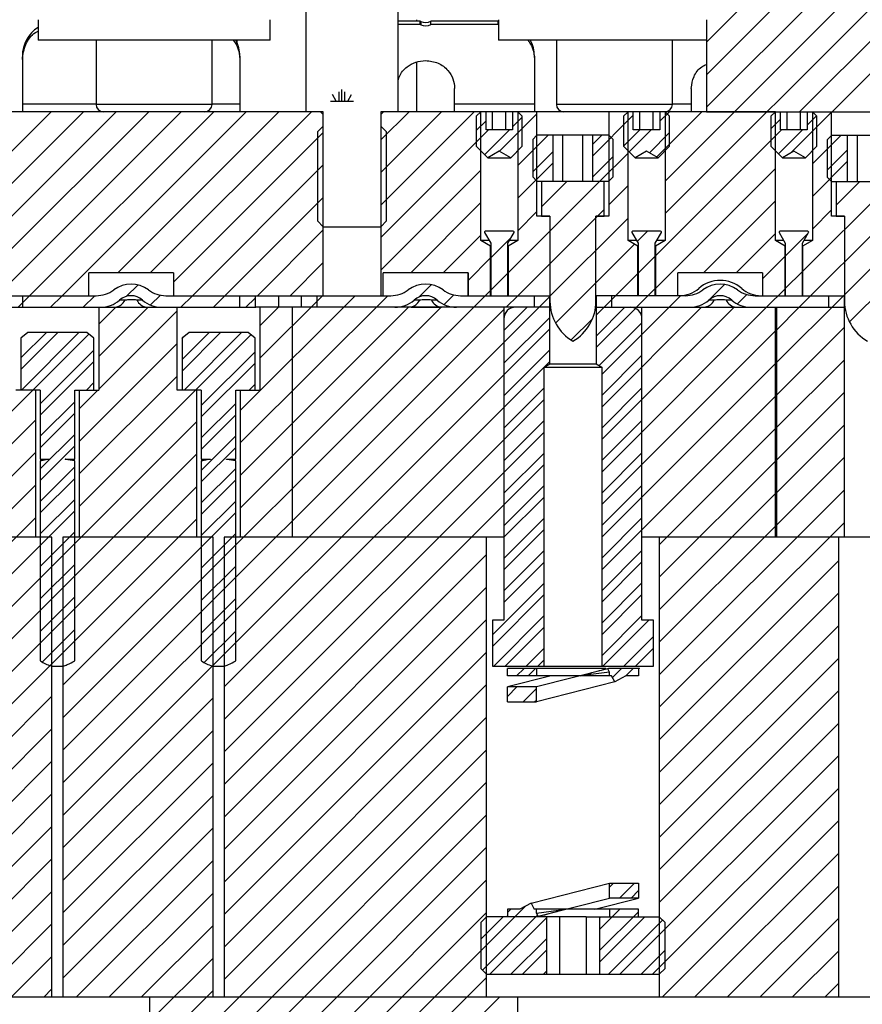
# Model space of a CAD drawing. Header units: inches. Extents: x 1694 to 2505, y -239 to -56.
# Tile 9 of 179: x 1742.01 to 1746.59, y -211.17 to -205.82. Entities that reach past the tile are written whole.
import ezdxf

# ---------------------------------------------------------------- set-up
doc = ezdxf.new("R2010")
doc.units = ezdxf.units.IN
doc.header["$LTSCALE"] = 0.5
doc.header["$MEASUREMENT"] = 0
doc.layers.add('SID-M-F', color=202, linetype='Continuous')
doc.layers.add('SID-M-S', color=105, linetype='Continuous')

msp = doc.modelspace()

# ---------------------------------------------------------------- linework, layer by layer
at = {"layer": 'SID-M-F', "linetype": 'Continuous'}
for p, q in [((1745.74158, -205.93933), (1747.58858, -204.09233)), ((1745.74158, -206.1161), (1747.58858, -204.2691)), ((1745.74158, -206.29288), (1747.58858, -204.44588)), ((1746.24779, -206.31701), (1747.97908, -204.58571)), ((1745.51708, -206.69416), (1747.58858, -204.62266)), ((1745.51708, -206.87093), (1747.58858, -204.79943)), ((1746.42456, -206.31701), (1747.97908, -204.76249)), ((1743.73092, -206.25893), (1743.71092, -206.22429)), ((1743.74655, -206.25893), (1743.74655, -206.20893)), ((1743.76217, -206.25893), (1743.76217, -206.19643)), ((1743.7778, -206.25893), (1743.7778, -206.20893)), ((1743.79342, -206.25893), (1743.81342, -206.22429)), ((1743.69967, -206.25893), (1743.82467, -206.25893)), ((1741.24658, -207.25235), (1742.18192, -206.31701)), ((1741.29571, -207.38), (1742.3587, -206.31701)), ((1741.47248, -207.38), (1742.53548, -206.31701)), ((1741.71225, -207.31701), (1742.71225, -206.31701)), ((1741.88903, -207.31701), (1742.88903, -206.31701)), ((1742.06581, -207.31701), (1743.06581, -206.31701)), ((1742.24258, -207.31701), (1743.24258, -206.31701)), ((1742.54436, -207.19201), (1743.41936, -206.31701)), ((1742.72114, -207.19201), (1743.59614, -206.31701)), ((1743.97283, -206.47064), (1744.12647, -206.31701)), ((1743.97283, -206.64742), (1744.30324, -206.31701)), ((1743.97283, -206.82419), (1744.48002, -206.31701)), ((1744.61853, -206.53205), (1744.82128, -206.3293)), ((1744.68875, -206.39933), (1744.74158, -206.3465)), ((1745.12484, -206.55607), (1745.34441, -206.3365)), ((1745.47171, -206.56275), (1745.71746, -206.31701)), ((1745.48875, -206.36893), (1745.54068, -206.31701)), ((1746.20254, -206.53903), (1746.42128, -206.32029)), ((1746.28875, -206.39032), (1746.33957, -206.3395)), ((1744.49158, -206.41972), (1744.54441, -206.36689)), ((1746.09158, -206.41071), (1746.14441, -206.35788)), ((1742.84658, -207.24334), (1743.66033, -206.42959)), ((1743.97283, -207.00097), (1744.55837, -206.41543)), ((1744.53758, -206.5505), (1744.67265, -206.41543)), ((1744.71708, -206.61027), (1744.88235, -206.44501)), ((1745.12484, -206.49357), (1745.1734, -206.44501)), ((1745.29158, -206.5036), (1745.37976, -206.41543)), ((1745.32238, -206.5353), (1745.44226, -206.41543)), ((1745.43209, -206.53987), (1745.54158, -206.43038)), ((1745.46408, -207.10071), (1746.14936, -206.41543)), ((1746.13307, -206.546), (1746.26364, -206.41543)), ((1746.31708, -206.60126), (1746.47134, -206.44701)), ((1744.79783, -206.6438), (1744.90833, -206.5333)), ((1745.12484, -206.67035), (1745.23533, -206.55985)), ((1745.16268, -206.69501), (1745.31608, -206.5416)), ((1746.26346, -207.18522), (1746.91608, -206.53259)), ((1746.39783, -206.63479), (1746.50833, -206.52429)), ((1742.94969, -207.31701), (1743.66033, -206.60636)), ((1744.71708, -206.78705), (1744.90833, -206.5958)), ((1746.31708, -206.77804), (1746.50833, -206.58679)), ((1743.97283, -207.17775), (1744.51608, -206.6345)), ((1745.46408, -207.27749), (1746.11608, -206.62549)), ((1744.66408, -207.1936), (1745.16068, -206.69701)), ((1744.84658, -206.83433), (1744.9839, -206.69701)), ((1745.21188, -206.82258), (1745.31608, -206.71838)), ((1746.44658, -206.82532), (1746.57489, -206.69701)), ((1743.12647, -207.31701), (1743.66033, -206.78314)), ((1744.13535, -207.19201), (1744.51608, -206.81127)), ((1745.72634, -207.19201), (1746.11608, -206.80226)), ((1744.71708, -206.96383), (1744.82128, -206.85963)), ((1744.71746, -207.31701), (1745.18658, -206.84788)), ((1746.24546, -207.38), (1746.78658, -206.83887)), ((1746.31708, -206.95482), (1746.42128, -206.85062)), ((1746.48522, -207.31701), (1746.91608, -206.88615)), ((1744.89158, -207.31966), (1745.31608, -206.89516)), ((1743.30324, -207.31701), (1743.66033, -206.95992)), ((1744.31213, -207.19201), (1744.51608, -206.98805)), ((1745.3649, -207.02312), (1745.42101, -206.96701)), ((1745.90312, -207.19201), (1746.11608, -206.97904)), ((1746.17008, -207.10182), (1746.2949, -206.977)), ((1744.57008, -207.11083), (1744.68259, -206.99832)), ((1744.92203, -207.46598), (1745.35091, -207.03711)), ((1746.51917, -207.45984), (1746.94519, -207.03381)), ((1745.37008, -207.19471), (1745.46308, -207.10171)), ((1743.48002, -207.31701), (1743.66033, -207.13669)), ((1744.44658, -207.23433), (1744.56908, -207.11183)), ((1746.04658, -207.22532), (1746.16971, -207.10219)), ((1744.57008, -207.2876), (1744.66308, -207.1946)), ((1745.14258, -207.42221), (1745.36908, -207.19571)), ((1746.17008, -207.27859), (1746.26308, -207.18559)), ((1742.59267, -207.32047), (1742.65416, -207.25898)), ((1744.179, -207.32514), (1744.24657, -207.25757)), ((1745.75562, -207.3395), (1745.83897, -207.25615)), ((1742.72253, -207.36739), (1742.77601, -207.31391)), ((1743.6568, -207.31701), (1743.66033, -207.31347)), ((1744.31647, -207.36444), (1744.36878, -207.31213)), ((1744.54068, -207.31701), (1744.56908, -207.2886)), ((1745.36157, -207.38), (1745.46308, -207.27849)), ((1745.9104, -207.3615), (1745.96155, -207.31035)), ((1746.06868, -207.38), (1746.16971, -207.27897)), ((1742.00281, -207.38), (1742.06581, -207.31701)), ((1742.17959, -207.38), (1742.24258, -207.31701)), ((1742.24637, -209.61132), (1744.54068, -207.31701)), ((1742.24637, -209.96487), (1744.89058, -207.32066)), ((1742.35637, -207.38), (1742.41936, -207.31701)), ((1742.8867, -207.38), (1742.94969, -207.31701)), ((1743.06347, -207.38), (1743.12647, -207.31701)), ((1743.20973, -207.94085), (1743.83357, -207.31701)), ((1743.20973, -208.11762), (1744.01035, -207.31701)), ((1743.24025, -207.38), (1743.29058, -207.32967)), ((1743.31671, -207.65709), (1743.6568, -207.31701)), ((1744.65446, -207.38), (1744.71746, -207.31701)), ((1745.53835, -207.38), (1745.60134, -207.31701)), ((1746.12158, -207.68065), (1746.48522, -207.31701)), ((1742.24637, -209.78809), (1744.64158, -207.39288)), ((1742.44171, -207.47143), (1742.53314, -207.38)), ((1742.44171, -207.64821), (1742.70992, -207.38)), ((1742.44171, -207.82499), (1742.86646, -207.40024)), ((1743.20973, -208.2944), (1744.12413, -207.38)), ((1743.20973, -208.47118), (1744.30091, -207.38)), ((1743.31671, -207.48032), (1743.41703, -207.38)), ((1744.64158, -207.50716), (1744.76874, -207.38)), ((1745.14258, -207.53649), (1745.29907, -207.38)), ((1745.14258, -207.59899), (1745.35549, -207.38608)), ((1745.17283, -207.74551), (1745.53835, -207.38)), ((1745.17283, -207.92229), (1745.71513, -207.38)), ((1745.17283, -208.09907), (1745.8919, -207.38)), ((1745.17283, -208.27584), (1746.06868, -207.38)), ((1746.12158, -207.50387), (1746.24546, -207.38)), ((1744.64158, -207.68393), (1744.89058, -207.43493)), ((1745.00729, -207.5575), (1745.1219, -207.4429)), ((1745.1589, -207.69695), (1745.39158, -207.46426)), ((1741.81658, -208.09656), (1742.38723, -207.52591)), ((1742.01832, -207.71804), (1742.21887, -207.5175)), ((1742.01832, -207.65554), (1742.15637, -207.5175)), ((1742.02064, -207.83), (1742.33314, -207.5175)), ((1742.24637, -210.14165), (1744.89058, -207.49743)), ((1742.33473, -208.46229), (1743.26713, -207.52989)), ((1742.89332, -207.72693), (1743.10275, -207.5175)), ((1742.89332, -207.66443), (1743.04025, -207.5175)), ((1742.90453, -207.83), (1743.21703, -207.5175)), ((1745.17283, -208.45262), (1746.11658, -207.50887)), ((1746.12158, -207.85742), (1746.49058, -207.48842)), ((1742.33473, -208.10874), (1742.86646, -207.57701)), ((1742.89332, -207.55015), (1742.90208, -207.54139)), ((1742.12283, -207.90459), (1742.41484, -207.61258)), ((1742.99783, -207.91347), (1743.28984, -207.62146)), ((1744.64158, -207.86071), (1744.89058, -207.61171)), ((1742.12283, -207.96709), (1742.41484, -207.67508)), ((1742.99783, -207.97597), (1743.28984, -207.68396)), ((1743.12137, -209.44342), (1744.89058, -207.67421)), ((1745.17283, -207.85979), (1745.39158, -207.64104)), ((1745.17283, -208.6294), (1746.11658, -207.68565)), ((1746.12158, -208.0342), (1746.49058, -207.6652)), ((1742.33473, -208.28552), (1742.86646, -207.75379)), ((1742.3742, -207.83), (1742.41484, -207.78935)), ((1742.33473, -207.93196), (1742.4367, -207.83)), ((1743.25808, -207.83), (1743.28984, -207.79824)), ((1744.64158, -208.03749), (1744.86033, -207.81874)), ((1745.17283, -208.03657), (1745.39158, -207.81782)), ((1746.12158, -208.21098), (1746.49058, -207.84198)), ((1742.12283, -208.08136), (1742.31033, -207.89386)), ((1742.99783, -208.09025), (1743.18533, -207.90275)), ((1743.12137, -209.6202), (1744.86033, -207.88124)), ((1745.17283, -208.80617), (1746.11658, -207.86242)), ((1742.12283, -208.14386), (1742.31033, -207.95636)), ((1738.95992, -211.13), (1742.09843, -207.99148)), ((1741.08387, -209.88993), (1742.97343, -208.00037)), ((1742.99783, -208.15275), (1743.18533, -207.96525)), ((1744.64158, -208.21426), (1744.86033, -207.99551)), ((1745.17283, -208.21334), (1745.39158, -207.99459)), ((1743.12137, -209.79698), (1744.86033, -208.05801)), ((1745.48533, -208.67045), (1746.11658, -208.0392)), ((1746.12158, -208.38775), (1746.49058, -208.01875)), ((1742.12283, -208.25814), (1742.31033, -208.07064)), ((1742.99783, -208.26702), (1743.18533, -208.07952)), ((1739.1367, -211.13), (1742.09843, -208.16826)), ((1742.12283, -208.32064), (1742.31033, -208.13314)), ((1742.99783, -208.32952), (1743.18533, -208.14202)), ((1744.64158, -208.39104), (1744.86033, -208.17229)), ((1745.17283, -208.39012), (1745.39158, -208.17137)), ((1741.08387, -210.06671), (1742.97343, -208.17714)), ((1745.48533, -208.84723), (1746.11658, -208.21598)), ((1746.12158, -208.56453), (1746.49058, -208.19553)), ((1742.12283, -208.43492), (1742.31033, -208.24742)), ((1742.99783, -208.4438), (1743.18533, -208.2563)), ((1743.12137, -209.97375), (1744.86033, -208.23479)), ((1742.12283, -208.49742), (1742.31033, -208.30992)), ((1742.99783, -208.5063), (1743.18533, -208.3188)), ((1741.08387, -210.24349), (1742.97343, -208.35392)), ((1741.81347, -208.63), (1742.09843, -208.34504)), ((1744.64158, -208.56782), (1744.86033, -208.34907)), ((1745.17283, -208.5669), (1745.39158, -208.34815)), ((1745.48533, -209.37756), (1746.49058, -208.37231)), ((1742.12283, -208.61169), (1742.31033, -208.42419)), ((1742.99783, -208.62058), (1743.18533, -208.43308)), ((1744.64158, -208.63032), (1744.86033, -208.41157)), ((1745.48533, -209.024), (1746.11658, -208.39275)), ((1741.08387, -209.71316), (1742.31033, -208.48669)), ((1741.08387, -209.53638), (1742.09843, -208.52181)), ((1741.08387, -210.42026), (1742.97343, -208.5307)), ((1742.24637, -209.43454), (1743.18533, -208.49558)), ((1744.64158, -208.74459), (1744.86033, -208.52584)), ((1745.17283, -208.74367), (1745.39158, -208.52492)), ((1744.64158, -208.80709), (1744.86033, -208.58834)), ((1745.48533, -209.55433), (1746.49058, -208.54908)), ((1745.48533, -209.20078), (1746.11658, -208.56953)), ((1742.12283, -208.78847), (1742.31033, -208.60097)), ((1742.99783, -208.79735), (1743.18533, -208.60985)), ((1744.64158, -208.92137), (1744.86033, -208.70262)), ((1745.17283, -208.92045), (1745.39158, -208.7017)), ((1743.12137, -210.15053), (1744.54783, -208.72407)), ((1745.48533, -209.73111), (1746.46033, -208.75611)), ((1742.12283, -208.96525), (1742.31033, -208.77775)), ((1742.99783, -208.97413), (1743.18533, -208.78663)), ((1744.64158, -208.98387), (1744.86033, -208.76512)), ((1745.17283, -208.98295), (1745.39158, -208.7642)), ((1743.12137, -210.32731), (1744.54783, -208.90084)), ((1744.57908, -209.16065), (1744.86033, -208.8794)), ((1745.17283, -209.09723), (1745.39158, -208.87848)), ((1742.12283, -209.14202), (1742.31033, -208.95452)), ((1742.99783, -209.15091), (1743.18533, -208.96341)), ((1744.57908, -209.22315), (1744.86033, -208.9419)), ((1745.17283, -209.15973), (1745.39158, -208.94098)), ((1745.48533, -209.90789), (1746.46033, -208.93289)), ((1743.12137, -210.50408), (1744.54783, -209.07762)), ((1744.58651, -209.33), (1744.86033, -209.05617)), ((1745.17283, -209.274), (1745.39158, -209.05525)), ((1745.17934, -209.33), (1745.42934, -209.08)), ((1742.13334, -209.30829), (1742.31033, -209.1313)), ((1744.64901, -209.33), (1744.86033, -209.11867)), ((1745.48533, -210.08466), (1746.46033, -209.10966)), ((1743.01409, -209.31142), (1743.18533, -209.14018)), ((1745.29362, -209.33), (1745.45408, -209.16953)), ((1744.76329, -209.33), (1744.86033, -209.23295)), ((1745.35612, -209.33), (1745.45408, -209.23203)), ((1743.12137, -210.68086), (1744.54783, -209.2544)), ((1744.82579, -209.33), (1744.86033, -209.29545)), ((1745.48533, -210.26144), (1746.46033, -209.28644)), ((1744.71029, -209.383), (1744.75079, -209.3425)), ((1744.77279, -209.383), (1744.81329, -209.3425)), ((1745.23147, -209.39214), (1745.28112, -209.3425)), ((1745.30154, -209.38458), (1745.34362, -209.3425)), ((1743.12137, -210.85764), (1744.54783, -209.43117)), ((1744.66033, -209.49545), (1744.71204, -209.44375)), ((1744.74531, -209.52475), (1744.81783, -209.45223)), ((1741.08387, -210.59704), (1742.1868, -209.49411)), ((1742.24637, -210.31842), (1743.0618, -209.503)), ((1745.48533, -210.43822), (1746.46033, -209.46322)), ((1744.80781, -209.52475), (1744.81783, -209.51473)), ((1743.12137, -211.03441), (1744.54783, -209.60795)), ((1745.48533, -210.61499), (1746.46033, -209.63999)), ((1741.08387, -210.77382), (1742.1868, -209.67089)), ((1742.24637, -210.4952), (1743.0618, -209.67977)), ((1742.71658, -211.61598), (1744.54783, -209.78473)), ((1745.27211, -211.005), (1746.46033, -209.81677)), ((1741.08387, -210.95059), (1742.1868, -209.84767)), ((1742.24637, -210.67198), (1743.0618, -209.85655)), ((1742.71658, -211.79275), (1744.54783, -209.9615)), ((1741.08387, -211.12737), (1742.1868, -210.02444)), ((1742.24637, -210.84875), (1743.0618, -210.03333)), ((1745.44888, -211.005), (1746.46033, -209.99355)), ((1742.71658, -211.96953), (1744.54783, -210.13828)), ((1741.25802, -211.13), (1742.1868, -210.20122)), ((1745.50066, -211.13), (1746.46033, -210.17032)), ((1742.24637, -211.02553), (1743.0618, -210.2101)), ((1742.71658, -212.14631), (1744.54783, -210.31506)), ((1745.67744, -211.13), (1746.46033, -210.3471)), ((1741.4348, -211.13), (1742.1868, -210.378)), ((1742.31868, -211.13), (1743.0618, -210.38688)), ((1742.71658, -212.32308), (1744.54783, -210.49183)), ((1745.21533, -210.53144), (1745.23653, -210.51025)), ((1745.2698, -210.59125), (1745.3508, -210.51025)), ((1745.85421, -211.13), (1746.46033, -210.52388)), ((1741.61157, -211.13), (1742.1868, -210.55477)), ((1742.49546, -211.13), (1743.0618, -210.56366)), ((1745.3323, -210.59125), (1745.37283, -210.55072)), ((1742.71658, -212.67664), (1744.75626, -210.63696)), ((1742.71658, -212.49986), (1744.54783, -210.66861)), ((1744.52517, -210.98233), (1744.82394, -210.68356)), ((1744.66033, -210.67039), (1744.67872, -210.652)), ((1745.16092, -210.76263), (1745.27155, -210.652)), ((1745.16092, -210.87691), (1745.37283, -210.66499)), ((1741.78835, -211.13), (1742.1868, -210.73155)), ((1742.67223, -211.13), (1743.0618, -210.74043)), ((1744.51658, -210.81414), (1744.63822, -210.6925)), ((1744.565, -211.005), (1744.87225, -210.69775)), ((1745.16092, -210.93941), (1745.40783, -210.6925)), ((1745.16092, -210.70013), (1745.16855, -210.6925)), ((1745.20961, -211.005), (1745.50372, -210.71088)), ((1746.03099, -211.13), (1746.46033, -210.70065)), ((1744.67928, -211.005), (1744.87225, -210.81203)), ((1744.74178, -211.005), (1744.87225, -210.87453)), ((1745.38638, -211.005), (1745.51658, -210.8748)), ((1746.20777, -211.13), (1746.46033, -210.87743)), ((1741.96513, -211.13), (1742.1868, -210.90833)), ((1742.71658, -211.26242), (1743.0618, -210.91721)), ((1744.85605, -211.005), (1744.87225, -210.9888)), ((1742.71658, -212.85341), (1744.54783, -211.02216)), ((1746.38454, -211.13), (1746.46033, -211.05421)), ((1742.1419, -211.13), (1742.1868, -211.0851)), ((1742.71658, -211.4392), (1743.0618, -211.09399)), ((1742.71658, -213.03019), (1744.61678, -211.13))]:
    msp.add_line(p, q, dxfattribs=at)
at = {"layer": 'SID-M-S'}
for p, q in [((1743.56658, -203.37951), (1743.56658, -206.31701)), ((1744.06658, -206.31701), (1744.06658, -203.37951)), ((1742.11166, -205.81701), (1742.11166, -205.92842)), ((1743.3715, -205.92842), (1743.3715, -205.81701)), ((1744.16658, -205.81701), (1744.16658, -205.82589)), ((1744.61166, -205.81701), (1744.61166, -205.92842)), ((1745.74158, -205.81701), (1745.74158, -206.31701)), ((1744.18607, -205.82589), (1744.06658, -205.82589)), ((1744.18607, -205.84326), (1744.06658, -205.84326)), ((1744.18607, -205.84326), (1744.18607, -205.82589)), ((1744.19043, -205.82685), (1744.19043, -205.84422)), ((1744.61028, -205.82589), (1744.24471, -205.82589)), ((1744.24471, -205.84326), (1744.24471, -205.82589)), ((1744.61028, -205.84326), (1744.24471, -205.84326)), ((1744.61028, -205.84326), (1744.61028, -205.82589)), ((1743.3715, -205.92842), (1742.11166, -205.92842)), ((1742.42662, -205.92842), (1742.42662, -206.27764)), ((1743.05654, -206.27764), (1743.05654, -205.92842)), ((1743.19158, -205.92842), (1743.19158, -205.9414)), ((1745.74158, -205.92842), (1744.61166, -205.92842)), ((1744.92662, -205.92842), (1744.92662, -206.27764)), ((1745.55654, -206.27764), (1745.55654, -205.92842)), ((1742.02603, -206.01512), (1742.02603, -206.31701)), ((1743.20713, -206.01512), (1743.20713, -206.31701)), ((1744.80713, -206.01512), (1744.80713, -206.31701)), ((1744.16658, -206.04723), (1744.16658, -206.31701)), ((1744.37406, -206.31701), (1744.37406, -206.19022)), ((1745.6591, -206.19022), (1745.6591, -206.31701)), ((1742.42662, -206.27524), (1742.02603, -206.27524)), ((1743.05654, -206.27764), (1742.42662, -206.27764)), ((1743.20713, -206.27524), (1743.05654, -206.27524)), ((1744.80713, -206.27524), (1744.37406, -206.27524)), ((1745.55654, -206.27764), (1744.92662, -206.27764)), ((1745.6591, -206.27524), (1745.55654, -206.27524)), ((1743.66033, -206.31701), (1738.82823, -206.31701)), ((1743.64471, -206.31701), (1743.66033, -206.33263)), ((1743.66033, -207.31701), (1743.66033, -206.31701)), ((1743.97283, -206.33263), (1743.98846, -206.31701)), ((1743.97283, -206.31701), (1743.97283, -207.31701)), ((1745.45267, -206.31701), (1743.97283, -206.31701)), ((1744.51608, -206.31701), (1744.49158, -206.34151)), ((1744.49158, -206.34151), (1744.49158, -206.50451)), ((1744.51608, -207.01701), (1744.51608, -206.31701)), ((1744.54441, -206.41543), (1744.54441, -206.31701)), ((1744.5805, -206.41543), (1744.5805, -206.31701)), ((1744.65267, -206.41543), (1744.65267, -206.31701)), ((1744.68875, -206.31701), (1744.68875, -206.41543)), ((1744.74158, -206.34151), (1744.71708, -206.31701)), ((1744.71708, -206.31701), (1744.71708, -207.01701)), ((1744.74158, -206.50451), (1744.74158, -206.34151)), ((1744.82128, -206.88451), (1744.82128, -206.31701)), ((1745.21188, -206.31701), (1745.21188, -206.88451)), ((1745.31608, -206.31701), (1745.29158, -206.34151)), ((1745.29158, -206.34151), (1745.29158, -206.50451)), ((1745.31608, -207.01701), (1745.31608, -206.31701)), ((1745.34441, -206.41543), (1745.34441, -206.31701)), ((1745.3805, -206.41543), (1745.3805, -206.31701)), ((1745.45267, -206.41543), (1745.45267, -206.31701)), ((1746.11608, -206.31701), (1745.45267, -206.31701)), ((1745.48875, -206.31701), (1745.48875, -206.41543)), ((1745.54158, -206.34151), (1745.51708, -206.31701)), ((1745.51708, -206.31701), (1745.51708, -207.01701)), ((1745.54158, -206.50451), (1745.54158, -206.34151)), ((1745.74158, -206.31701), (1748.49158, -206.31701)), ((1746.11608, -206.31701), (1746.09158, -206.34151)), ((1746.09158, -206.34151), (1746.09158, -206.50451)), ((1746.11608, -207.01701), (1746.11608, -206.31701)), ((1746.14441, -206.41543), (1746.14441, -206.31701)), ((1746.1805, -206.41543), (1746.1805, -206.31701)), ((1746.25267, -206.41543), (1746.25267, -206.31701)), ((1746.28875, -206.31701), (1746.28875, -206.41543)), ((1746.34158, -206.34151), (1746.31708, -206.31701)), ((1746.31708, -206.31701), (1746.31708, -207.01701)), ((1746.34158, -206.50451), (1746.34158, -206.34151)), ((1746.42128, -206.88451), (1746.42128, -206.31701)), ((1743.66033, -206.39513), (1743.62908, -206.42638)), ((1744.00408, -206.42638), (1743.97283, -206.39513)), ((1743.62908, -206.42638), (1743.62908, -206.91076)), ((1744.00408, -206.91076), (1744.00408, -206.42638)), ((1744.68875, -206.41543), (1744.54441, -206.41543)), ((1744.82128, -206.44501), (1744.79783, -206.46846)), ((1745.21188, -206.44501), (1744.82128, -206.44501)), ((1744.90833, -206.69501), (1744.90833, -206.44501)), ((1744.96246, -206.69501), (1744.96246, -206.44501)), ((1745.07071, -206.69501), (1745.07071, -206.44501)), ((1745.12484, -206.69501), (1745.12484, -206.44501)), ((1745.23533, -206.46846), (1745.21188, -206.44501)), ((1745.48875, -206.41543), (1745.34441, -206.41543)), ((1746.28875, -206.41543), (1746.14441, -206.41543)), ((1746.42128, -206.44701), (1746.39783, -206.47046)), ((1746.81188, -206.44701), (1746.42128, -206.44701)), ((1746.50833, -206.69701), (1746.50833, -206.44701)), ((1746.56246, -206.69701), (1746.56246, -206.44701)), ((1744.55408, -206.56701), (1744.49158, -206.50451)), ((1744.74158, -206.50451), (1744.67908, -206.56701)), ((1744.79783, -206.46846), (1744.79783, -206.67156)), ((1745.23533, -206.67156), (1745.23533, -206.46846)), ((1745.35408, -206.56701), (1745.29158, -206.50451)), ((1745.54158, -206.50451), (1745.47908, -206.56701)), ((1746.15408, -206.56701), (1746.09158, -206.50451)), ((1746.34158, -206.50451), (1746.27908, -206.56701)), ((1746.39783, -206.47046), (1746.39783, -206.67356)), ((1744.61658, -206.53092), (1744.55408, -206.56701)), ((1744.55408, -206.56701), (1744.67908, -206.56701)), ((1744.67908, -206.56701), (1744.61658, -206.53092)), ((1745.41658, -206.53092), (1745.35408, -206.56701)), ((1745.35408, -206.56701), (1745.47908, -206.56701)), ((1745.47908, -206.56701), (1745.41658, -206.53092)), ((1746.21658, -206.53092), (1746.15408, -206.56701)), ((1746.15408, -206.56701), (1746.27908, -206.56701)), ((1746.27908, -206.56701), (1746.21658, -206.53092)), ((1744.79783, -206.67156), (1744.82128, -206.69501)), ((1745.21188, -206.69501), (1745.23533, -206.67156)), ((1746.39783, -206.67356), (1746.42128, -206.69701)), ((1744.82128, -206.69501), (1745.21188, -206.69501)), ((1744.84658, -206.69701), (1744.84658, -206.88501)), ((1745.18658, -206.69701), (1744.84658, -206.69701)), ((1745.18658, -206.88501), (1745.18658, -206.69701)), ((1746.42128, -206.69701), (1746.81188, -206.69701)), ((1746.44658, -206.69701), (1746.44658, -206.88501)), ((1744.89158, -206.88451), (1744.82128, -206.88451)), ((1744.84658, -206.88501), (1744.89158, -206.88501)), ((1744.89158, -206.88451), (1744.89158, -207.34751)), ((1745.14158, -207.34751), (1745.14158, -206.88451)), ((1745.21188, -206.88451), (1745.14158, -206.88451)), ((1745.14158, -206.88501), (1745.18658, -206.88501)), ((1746.49158, -206.88451), (1746.42128, -206.88451)), ((1746.44658, -206.88501), (1746.49158, -206.88501)), ((1746.49158, -206.88451), (1746.49158, -207.34751)), ((1743.62908, -206.91076), (1743.66033, -206.94201)), ((1743.97283, -206.94201), (1744.00408, -206.91076)), ((1743.66033, -206.94201), (1743.97283, -206.94201)), ((1744.53652, -206.97398), (1744.57008, -207.03211)), ((1744.69261, -206.96701), (1744.54055, -206.96701)), ((1744.66308, -207.03211), (1744.69664, -206.97398)), ((1745.33652, -206.97398), (1745.37008, -207.03211)), ((1745.49261, -206.96701), (1745.34055, -206.96701)), ((1745.46308, -207.03211), (1745.49664, -206.97398)), ((1746.13652, -206.97398), (1746.17008, -207.03211)), ((1746.29261, -206.96701), (1746.14055, -206.96701)), ((1746.26308, -207.03211), (1746.29664, -206.97398)), ((1744.56908, -207.04761), (1744.51608, -207.01701)), ((1744.56136, -207.01701), (1744.51608, -207.01701)), ((1744.56908, -207.31701), (1744.56908, -207.04761)), ((1744.57008, -207.04761), (1744.56908, -207.04761)), ((1744.57008, -207.03211), (1744.57008, -207.31701)), ((1744.66308, -207.31701), (1744.66308, -207.03211)), ((1744.66408, -207.04761), (1744.66308, -207.04761)), ((1744.71708, -207.01701), (1744.66408, -207.04761)), ((1744.66408, -207.04761), (1744.66408, -207.31701)), ((1744.71708, -207.01701), (1744.6718, -207.01701)), ((1745.36908, -207.04761), (1745.31608, -207.01701)), ((1745.36136, -207.01701), (1745.31608, -207.01701)), ((1745.36908, -207.31701), (1745.36908, -207.04761)), ((1745.37008, -207.04761), (1745.36908, -207.04761)), ((1745.37008, -207.03211), (1745.37008, -207.31701)), ((1745.46308, -207.31701), (1745.46308, -207.03211)), ((1745.46408, -207.04761), (1745.46308, -207.04761)), ((1745.51708, -207.01701), (1745.46408, -207.04761)), ((1745.46408, -207.04761), (1745.46408, -207.31701)), ((1745.51708, -207.01701), (1745.4718, -207.01701)), ((1746.16971, -207.04797), (1746.11608, -207.01701)), ((1746.16136, -207.01701), (1746.11608, -207.01701)), ((1746.16971, -207.31701), (1746.16971, -207.04797)), ((1746.17008, -207.04797), (1746.16971, -207.04797)), ((1746.17008, -207.03211), (1746.17008, -207.31701)), ((1746.26308, -207.31701), (1746.26308, -207.03211)), ((1746.26346, -207.04797), (1746.26308, -207.04797)), ((1746.31708, -207.01701), (1746.26346, -207.04797)), ((1746.26346, -207.04797), (1746.26346, -207.31701)), ((1746.31708, -207.01701), (1746.2718, -207.01701)), ((1742.84658, -207.19201), (1742.38658, -207.19201)), ((1742.38658, -207.31701), (1742.38658, -207.19201)), ((1742.3867, -207.31701), (1742.3867, -207.19201)), ((1742.84646, -207.19201), (1742.84646, -207.31701)), ((1742.84658, -207.19201), (1742.84658, -207.31701)), ((1744.44658, -207.19201), (1743.98658, -207.19201)), ((1743.98658, -207.31701), (1743.98658, -207.19201)), ((1743.9867, -207.31701), (1743.9867, -207.19201)), ((1744.44646, -207.19201), (1744.44646, -207.31701)), ((1744.44658, -207.19201), (1744.44658, -207.31701)), ((1746.04658, -207.19201), (1745.58658, -207.19201)), ((1745.58658, -207.31701), (1745.58658, -207.19201)), ((1746.04658, -207.19201), (1746.04658, -207.31701)), ((1741.20556, -207.31701), (1742.42761, -207.31701)), ((1742.02603, -207.31701), (1742.02603, -207.38)), ((1742.58448, -207.34063), (1742.55408, -207.34063)), ((1742.67908, -207.34063), (1742.64868, -207.34063)), ((1742.80556, -207.31701), (1744.02761, -207.31701)), ((1743.20713, -207.38), (1743.20713, -207.31701)), ((1743.29058, -207.31701), (1743.29058, -207.38)), ((1743.41658, -207.31701), (1743.41658, -207.38)), ((1743.54258, -207.38), (1743.54258, -207.31701)), ((1743.62603, -207.31701), (1743.62603, -207.38)), ((1744.18448, -207.34063), (1744.15408, -207.34063)), ((1744.27908, -207.34063), (1744.24868, -207.34063)), ((1744.40556, -207.31701), (1744.89158, -207.31701)), ((1744.80713, -207.38), (1744.80713, -207.31701)), ((1744.89058, -207.68753), (1744.89058, -207.31701)), ((1745.62761, -207.31701), (1745.14158, -207.31701)), ((1745.14258, -207.31701), (1745.14258, -207.68753)), ((1745.22603, -207.31701), (1745.22603, -207.38)), ((1745.78448, -207.34063), (1745.75408, -207.34063)), ((1745.87908, -207.34063), (1745.84868, -207.34063)), ((1746.00556, -207.31701), (1746.49158, -207.31701)), ((1746.40713, -207.38), (1746.40713, -207.31701)), ((1746.49058, -208.63), (1746.49058, -207.31701)), ((1741.81658, -207.38), (1743.20713, -207.38)), ((1742.44171, -207.38), (1742.44171, -207.83)), ((1742.86646, -207.83), (1742.86646, -207.38)), ((1743.20713, -207.38), (1743.29496, -207.38)), ((1744.8937, -207.38), (1743.29496, -207.38)), ((1743.31671, -207.38), (1743.31671, -207.83)), ((1743.49158, -207.38), (1743.49158, -208.63)), ((1744.24952, -207.37951), (1744.13222, -207.37951)), ((1744.64158, -207.38), (1744.64158, -209.08)), ((1745.13946, -207.38), (1746.11658, -207.38)), ((1745.39158, -209.08), (1745.39158, -207.38)), ((1745.98324, -207.38), (1746.4937, -207.38)), ((1746.11658, -208.63), (1746.11658, -207.38)), ((1746.12158, -207.38), (1746.12158, -208.63)), ((1742.05647, -207.5175), (1742.01832, -207.54875)), ((1742.37669, -207.5175), (1742.05647, -207.5175)), ((1742.41484, -207.54875), (1742.37669, -207.5175)), ((1742.93147, -207.5175), (1742.89332, -207.54875)), ((1743.25169, -207.5175), (1742.93147, -207.5175)), ((1743.28984, -207.54875), (1743.25169, -207.5175)), ((1742.01832, -207.54875), (1742.01832, -207.83)), ((1742.41484, -207.83), (1742.41484, -207.54875)), ((1742.89332, -207.54875), (1742.89332, -207.83)), ((1743.28984, -207.83), (1743.28984, -207.54875)), ((1744.86033, -207.705), (1744.89058, -207.68753)), ((1744.89058, -207.68753), (1745.14258, -207.68753)), ((1745.14258, -207.68753), (1745.17283, -207.705)), ((1744.86033, -209.33), (1744.86033, -207.705)), ((1744.86033, -207.705), (1745.17283, -207.705)), ((1745.17283, -207.705), (1745.17283, -209.33)), ((1742.12283, -207.83), (1741.99146, -207.83)), ((1742.09843, -208.63), (1742.09843, -207.83)), ((1742.12283, -207.83), (1742.12283, -208.20539)), ((1742.31033, -207.83), (1742.44171, -207.83)), ((1742.31033, -208.20539), (1742.31033, -207.83)), ((1742.33473, -207.83), (1742.33473, -208.63)), ((1742.99783, -207.83), (1742.86646, -207.83)), ((1742.97343, -208.63), (1742.97343, -207.83)), ((1742.99783, -207.83), (1742.99783, -208.20539)), ((1743.18533, -207.83), (1743.31671, -207.83)), ((1743.18533, -208.20539), (1743.18533, -207.83)), ((1743.20973, -207.83), (1743.20973, -208.63)), ((1742.12283, -208.20539), (1742.17125, -208.20539)), ((1742.12283, -208.21549), (1742.12283, -209.30225)), ((1742.31033, -208.21549), (1742.26112, -208.20692)), ((1742.26191, -208.20539), (1742.31033, -208.20539)), ((1742.31033, -209.30225), (1742.31033, -208.21549)), ((1742.99783, -208.20539), (1743.04625, -208.20539)), ((1742.99783, -208.21549), (1742.99783, -209.30225)), ((1743.18533, -208.21549), (1743.13612, -208.20692)), ((1743.13691, -208.20539), (1743.18533, -208.20539)), ((1743.18533, -209.30225), (1743.18533, -208.21549)), ((1742.1868, -208.63), (1741.08387, -208.63)), ((1742.1868, -211.13), (1742.1868, -208.63)), ((1742.24637, -208.63), (1742.24637, -211.13)), ((1743.0618, -208.63), (1742.24637, -208.63)), ((1743.0618, -211.13), (1743.0618, -208.63)), ((1743.12137, -208.63), (1743.12137, -211.13)), ((1744.64158, -208.63), (1743.12137, -208.63)), ((1744.54783, -211.13), (1744.54783, -208.63)), ((1746.49058, -208.63), (1745.39158, -208.63)), ((1745.48533, -208.63), (1745.48533, -211.13)), ((1746.46033, -211.13), (1746.46033, -208.63)), ((1749.44158, -208.63), (1746.49058, -208.63)), ((1744.57908, -209.08), (1744.57908, -209.33)), ((1744.64158, -209.08), (1744.57908, -209.08)), ((1745.45408, -209.08), (1745.39158, -209.08)), ((1745.45408, -209.33), (1745.45408, -209.08)), ((1742.1868, -209.33), (1742.24637, -209.33)), ((1743.0618, -209.33), (1743.12137, -209.33)), ((1744.57908, -209.33), (1745.45408, -209.33)), ((1744.66033, -209.383), (1744.66033, -209.3425)), ((1745.19606, -209.3425), (1744.66033, -209.3425)), ((1744.81783, -209.3425), (1744.81783, -209.383)), ((1745.20556, -209.34472), (1744.81783, -209.44375)), ((1745.20556, -209.34472), (1745.20963, -209.3425)), ((1745.21533, -209.36261), (1745.20556, -209.34472)), ((1745.37854, -209.3425), (1745.20963, -209.3425)), ((1745.37854, -209.3425), (1745.37283, -209.34562)), ((1745.37283, -209.34562), (1745.37283, -209.383)), ((1744.89819, -209.383), (1744.66033, -209.44375)), ((1745.22647, -209.383), (1744.66033, -209.383)), ((1745.21533, -209.36261), (1745.05569, -209.383)), ((1745.21533, -209.383), (1745.21533, -209.36261)), ((1745.2444, -209.4158), (1745.22647, -209.383)), ((1745.30443, -209.383), (1745.2444, -209.4158)), ((1745.37283, -209.383), (1745.30443, -209.383)), ((1744.66033, -209.52475), (1744.66033, -209.44375)), ((1744.81783, -209.44375), (1744.66033, -209.44375)), ((1745.2444, -209.4158), (1744.81783, -209.52475)), ((1744.81783, -209.52475), (1744.81783, -209.44375)), ((1744.66033, -209.52475), (1744.81783, -209.52475)), ((1744.78877, -210.61919), (1745.21533, -210.51025)), ((1745.21533, -210.51025), (1745.37283, -210.51025)), ((1745.21533, -210.59125), (1745.21533, -210.51025)), ((1745.37283, -210.51025), (1745.37283, -210.59125)), ((1744.78877, -210.61919), (1744.72874, -210.652)), ((1744.78877, -210.61919), (1744.80669, -210.652)), ((1744.82761, -210.69027), (1745.21533, -210.59125)), ((1745.13498, -210.652), (1745.37283, -210.59125)), ((1745.37283, -210.59125), (1745.21533, -210.59125)), ((1744.66033, -210.652), (1744.66033, -210.68938)), ((1744.72874, -210.652), (1744.66033, -210.652)), ((1744.97748, -210.652), (1744.80669, -210.652)), ((1744.81783, -210.67238), (1744.81783, -210.652)), ((1744.81783, -210.67238), (1744.97748, -210.652)), ((1744.82761, -210.69027), (1744.81783, -210.67238)), ((1745.37283, -210.652), (1744.97748, -210.652)), ((1745.21533, -210.652), (1745.21533, -210.6925)), ((1745.37283, -210.6925), (1745.37283, -210.652)), ((1744.54783, -210.6925), (1744.51658, -210.72375)), ((1744.51658, -210.72375), (1744.51658, -210.97375)), ((1745.08875, -210.6925), (1744.54783, -210.6925)), ((1744.66033, -210.68938), (1744.65463, -210.6925)), ((1744.82354, -210.6925), (1744.82761, -210.69027)), ((1744.87225, -210.6925), (1744.87225, -211.005)), ((1744.94441, -210.6925), (1744.94441, -211.005)), ((1745.08875, -210.6925), (1745.08875, -211.005)), ((1745.08875, -210.6925), (1745.48533, -210.6925)), ((1745.16092, -210.6925), (1745.16092, -211.005)), ((1745.51658, -210.72375), (1745.48533, -210.6925)), ((1745.51658, -210.97375), (1745.51658, -210.72375)), ((1744.51658, -210.97375), (1744.54783, -211.005)), ((1744.54783, -211.005), (1745.08875, -211.005)), ((1745.08875, -211.005), (1745.48533, -211.005)), ((1745.48533, -211.005), (1745.51658, -210.97375)), ((1742.1868, -211.13), (1738.90477, -211.13)), ((1750.21658, -211.13), (1742.1868, -211.13)), ((1742.71658, -211.13), (1742.71658, -216.63)), ((1744.71658, -216.63), (1744.71658, -211.13))]:
    msp.add_line(p, q, dxfattribs=at)
for centre, radius, start, end in [((1742.21326, -206.01626), 0.18723, 122.86275, 179.65114), ((1744.18608, -205.83623), 0.01033, 65.09043, 90.03697), ((1744.18608, -205.85359), 0.01033, 65.09043, 90.03697), ((1744.21658, -205.77051), 0.06212, 245.10529, 296.92391), ((1744.21658, -205.78787), 0.06212, 245.10529, 296.92391), ((1743.02358, -206.01533), 0.18356, 0.06549, 28.25806), ((1744.62358, -206.01533), 0.18356, 0.06549, 28.25811), ((1742.46599, -206.27764), 0.03937, 180, 270), ((1743.01717, -206.27764), 0.03937, 270, 0), ((1744.96599, -206.27764), 0.03937, 180, 270), ((1745.51717, -206.27764), 0.03937, 270, 0), ((1744.54055, -206.97166), 0.00465, 90, 210), ((1744.69261, -206.97166), 0.00465, 330, 90), ((1745.34055, -206.97166), 0.00465, 90, 210), ((1745.49261, -206.97166), 0.00465, 330, 90), ((1746.14055, -206.97166), 0.00465, 90, 210), ((1746.29261, -206.97166), 0.00465, 330, 90), ((1742.61658, -207.41149), 0.15748, 53.1301, 126.8699), ((1744.21658, -207.41149), 0.15748, 53.1301, 126.8699), ((1745.81658, -207.41149), 0.17748, 48.94531, 131.05469), ((1745.81658, -207.41149), 0.15748, 53.1301, 126.8699), ((1742.42761, -207.15953), 0.15748, 270, 306.8699), ((1742.80556, -207.15953), 0.15748, 233.1301, 270), ((1744.02761, -207.15953), 0.15748, 270, 306.8699), ((1744.40556, -207.15953), 0.15748, 233.1301, 270), ((1745.59493, -207.15701), 0.16, 270, 311.05469), ((1745.62761, -207.15953), 0.15748, 270, 306.8699), ((1746.00556, -207.15953), 0.15748, 233.1301, 270), ((1746.03823, -207.15701), 0.16, 228.94531, 270), ((1742.44992, -207.22252), 0.15748, 270, 311.40962), ((1742.61658, -207.41149), 0.09449, 48.59038, 131.40962), ((1742.7099, -207.31347), 0.06698, 203.92263, 263.37777), ((1742.78324, -207.22252), 0.15748, 228.59038, 270), ((1744.04992, -207.22252), 0.15748, 270, 311.40962), ((1744.21658, -207.41149), 0.09449, 48.59038, 131.40962), ((1744.3099, -207.31347), 0.06698, 203.92263, 263.37777), ((1744.38324, -207.22252), 0.15748, 228.59038, 270), ((1745.14158, -207.34751), 0.25, 180, 240), ((1744.89158, -207.34751), 0.25, 300, 0), ((1745.64992, -207.22252), 0.15748, 270, 311.40962), ((1745.81658, -207.41149), 0.09449, 48.59038, 131.40962), ((1745.9099, -207.31347), 0.06698, 203.92263, 263.37777), ((1745.98324, -207.22252), 0.15748, 228.59038, 270), ((1746.74158, -207.34751), 0.25, 180, 240), ((1744.70408, -207.4425), 0.0625, 90, 180), ((1745.32908, -207.4425), 0.0625, 0, 90)]:
    msp.add_arc(centre, radius, start, end, dxfattribs=at)
for points, knots in [([(1742.02603, -206.03248), (1742.02998, -206.00515), (1742.03787, -205.95048), (1742.07673, -205.89686), (1742.10683, -205.88135), (1742.11166, -205.87886)], [0, 0, 0, 0, 0.4563905, 0.9127809, 1, 1, 1, 1]), ([(1743.17179, -205.92842), (1743.18076, -205.94137), (1743.20242, -205.97264), (1743.20539, -206.01037), (1743.20713, -206.03248)], [0, 0, 0, 0, 0.4141814, 1, 1, 1, 1]), ([(1744.77179, -205.92842), (1744.78076, -205.94137), (1744.80242, -205.97264), (1744.80539, -206.01037), (1744.80713, -206.03248)], [0, 0, 0, 0, 0.4141823, 1, 1, 1, 1]), ([(1744.06658, -206.15805), (1744.06839, -206.14704), (1744.0738, -206.11404), (1744.11065, -206.07399), (1744.16199, -206.04409), (1744.19839, -206.04059), (1744.21658, -206.03884)], [0, 0, 0, 0, 0.1627805, 0.4877508, 0.7438754, 1, 1, 1, 1]), ([(1744.21658, -206.03884), (1744.23969, -206.04169), (1744.28591, -206.0474), (1744.33767, -206.08794), (1744.36856, -206.13784), (1744.37223, -206.17276), (1744.37406, -206.19022)], [0, 0, 0, 0, 0.27961896, 0.55923791, 0.77961895, 1, 1, 1, 1]), ([(1745.6591, -206.19022), (1745.66218, -206.16824), (1745.66835, -206.12427), (1745.70368, -206.07819), (1745.73287, -206.06392), (1745.74158, -206.05966)], [0, 0, 0, 0, 0.4123214, 0.8246429, 1, 1, 1, 1]), ([(1742.53805, -207.37717), (1742.54659, -207.37523), (1742.56379, -207.37133), (1742.57756, -207.3509), (1742.58448, -207.34063)], [0, 0, 0, 0, 0.496908, 1, 1, 1, 1]), ([(1742.64868, -207.34063), (1742.64311, -207.34054), (1742.63167, -207.34036), (1742.61378, -207.34014), (1742.59758, -207.34046), (1742.58877, -207.34057), (1742.58448, -207.34063)], [0, 0, 0, 0, 0.2733174, 0.5618379, 0.7868101, 1, 1, 1, 1]), ([(1744.13805, -207.37717), (1744.14659, -207.37523), (1744.16379, -207.37133), (1744.17756, -207.3509), (1744.18448, -207.34063)], [0, 0, 0, 0, 0.496908, 1, 1, 1, 1]), ([(1744.24868, -207.34063), (1744.24311, -207.34054), (1744.23167, -207.34036), (1744.21378, -207.34014), (1744.19758, -207.34046), (1744.18877, -207.34057), (1744.18448, -207.34063)], [0, 0, 0, 0, 0.27331745, 0.56183791, 0.78681006, 1, 1, 1, 1]), ([(1745.73805, -207.37717), (1745.74659, -207.37523), (1745.76379, -207.37133), (1745.77756, -207.3509), (1745.78448, -207.34063)], [0, 0, 0, 0, 0.496908, 1, 1, 1, 1]), ([(1745.84868, -207.34063), (1745.84311, -207.34054), (1745.83167, -207.34036), (1745.81378, -207.34014), (1745.79758, -207.34046), (1745.78877, -207.34057), (1745.78448, -207.34063)], [0, 0, 0, 0, 0.2733174, 0.5618379, 0.7868101, 1, 1, 1, 1]), ([(1742.53828, -207.37936), (1742.54993, -207.37941), (1742.56721, -207.37949), (1742.59531, -207.379), (1742.6165, -207.37889), (1742.63205, -207.37896), (1742.63984, -207.37907), (1742.64092, -207.37909)], [0, 0, 0, 0, 0.3976049, 0.5899053, 0.7796572, 0.9694118, 1, 1, 1, 1]), ([(1742.64092, -207.37909), (1742.64677, -207.37917), (1742.66699, -207.37947), (1742.68329, -207.3794), (1742.69488, -207.37936)], [0, 0, 0, 0, 0.2891105, 1, 1, 1, 1]), ([(1744.13828, -207.37936), (1744.14993, -207.37941), (1744.16721, -207.37949), (1744.19531, -207.379), (1744.2165, -207.37889), (1744.23205, -207.37896), (1744.23984, -207.37907), (1744.24092, -207.37909)], [0, 0, 0, 0, 0.3976049, 0.5899053, 0.7796572, 0.9694118, 1, 1, 1, 1]), ([(1744.24092, -207.37909), (1744.24677, -207.37917), (1744.26699, -207.37947), (1744.28329, -207.3794), (1744.29488, -207.37936)], [0, 0, 0, 0, 0.2891105, 1, 1, 1, 1]), ([(1745.73828, -207.37936), (1745.74993, -207.37941), (1745.76721, -207.37949), (1745.79531, -207.379), (1745.8165, -207.37889), (1745.83205, -207.37896), (1745.83984, -207.37907), (1745.84092, -207.37909)], [0, 0, 0, 0, 0.3976049, 0.5899053, 0.7796572, 0.9694118, 1, 1, 1, 1]), ([(1745.84092, -207.37909), (1745.84677, -207.37917), (1745.86699, -207.37947), (1745.88329, -207.3794), (1745.89488, -207.37936)], [0, 0, 0, 0, 0.2891105, 1, 1, 1, 1]), ([(1742.17205, -208.20692), (1742.16642, -208.20767), (1742.14991, -208.20987), (1742.13359, -208.21326), (1742.12283, -208.21549)], [0, 0, 0, 0, 0.3408242, 1, 1, 1, 1]), ([(1742.17125, -208.20539), (1742.17179, -208.20542), (1742.17249, -208.20545), (1742.1732, -208.20572), (1742.17344, -208.20588), (1742.17356, -208.206), (1742.17362, -208.20612), (1742.17362, -208.20621), (1742.17359, -208.20632), (1742.17349, -208.20644), (1742.17317, -208.20667), (1742.17266, -208.20683), (1742.17223, -208.20689), (1742.17205, -208.20692)], [0, 0, 0, 0, 0.3590602, 0.4659203, 0.50971, 0.5538863, 0.5755581, 0.5973833, 0.6170351, 0.6475131, 0.7043327, 0.8773182, 1, 1, 1, 1]), ([(1742.26112, -208.20692), (1742.26084, -208.20687), (1742.2604, -208.20681), (1742.25994, -208.20662), (1742.25971, -208.20647), (1742.2596, -208.20636), (1742.25955, -208.20624), (1742.25955, -208.20614), (1742.25958, -208.20604), (1742.25968, -208.20591), (1742.26001, -208.20568), (1742.26077, -208.20545), (1742.26147, -208.20541), (1742.26191, -208.20539)], [0, 0, 0, 0, 0.1910313, 0.2943583, 0.3350007, 0.375973, 0.3976, 0.4193768, 0.4389928, 0.4697857, 0.52753, 0.7041973, 1, 1, 1, 1]), ([(1743.04705, -208.20692), (1743.04142, -208.20767), (1743.02491, -208.20987), (1743.00859, -208.21326), (1742.99783, -208.21549)], [0, 0, 0, 0, 0.3408242, 1, 1, 1, 1]), ([(1743.04625, -208.20539), (1743.04679, -208.20542), (1743.04749, -208.20545), (1743.0482, -208.20572), (1743.04844, -208.20588), (1743.04856, -208.206), (1743.04862, -208.20612), (1743.04862, -208.20621), (1743.04859, -208.20632), (1743.04849, -208.20644), (1743.04817, -208.20667), (1743.04766, -208.20683), (1743.04723, -208.20689), (1743.04705, -208.20692)], [0, 0, 0, 0, 0.3590602, 0.4659203, 0.50971, 0.5538863, 0.5755581, 0.5973833, 0.6170351, 0.6475131, 0.7043327, 0.8773182, 1, 1, 1, 1]), ([(1743.13612, -208.20692), (1743.13584, -208.20687), (1743.1354, -208.20681), (1743.13494, -208.20662), (1743.13471, -208.20647), (1743.1346, -208.20636), (1743.13455, -208.20624), (1743.13455, -208.20614), (1743.13458, -208.20604), (1743.13468, -208.20591), (1743.13501, -208.20568), (1743.13577, -208.20545), (1743.13647, -208.20541), (1743.13691, -208.20539)], [0, 0, 0, 0, 0.1910313, 0.2943583, 0.3350007, 0.375973, 0.3976, 0.4193768, 0.4389928, 0.4697857, 0.52753, 0.7041973, 1, 1, 1, 1]), ([(1742.12283, -209.30225), (1742.14198, -209.31279), (1742.16258, -209.32412), (1742.18521, -209.32961), (1742.1868, -209.33)], [0, 0, 0, 0, 0.9297323, 1, 1, 1, 1]), ([(1742.24637, -209.33), (1742.2544, -209.32772), (1742.27689, -209.32133), (1742.29725, -209.30971), (1742.31033, -209.30225)], [0, 0, 0, 0, 0.3573265, 1, 1, 1, 1]), ([(1742.99783, -209.30225), (1743.01698, -209.31279), (1743.03758, -209.32412), (1743.06021, -209.32961), (1743.0618, -209.33)], [0, 0, 0, 0, 0.9297323, 1, 1, 1, 1]), ([(1743.12137, -209.33), (1743.1294, -209.32772), (1743.15189, -209.32133), (1743.17225, -209.30971), (1743.18533, -209.30225)], [0, 0, 0, 0, 0.3573265, 1, 1, 1, 1]), ([(1745.05569, -209.383), (1745.07767, -209.37711), (1745.1216, -209.36536), (1745.17508, -209.35063), (1745.19464, -209.34517), (1745.2042, -209.3425)], [0, 0, 0, 0, 0.3386291, 0.676634, 1, 1, 1, 1]), ([(1744.97748, -210.652), (1744.95549, -210.65788), (1744.91157, -210.66964), (1744.85809, -210.68437), (1744.83853, -210.68983), (1744.82897, -210.6925)], [0, 0, 0, 0, 0.3386291, 0.676634, 1, 1, 1, 1])]:
    msp.add_open_spline(points, degree=3, knots=knots, dxfattribs=at)

doc.saveas('drawing.dxf')
